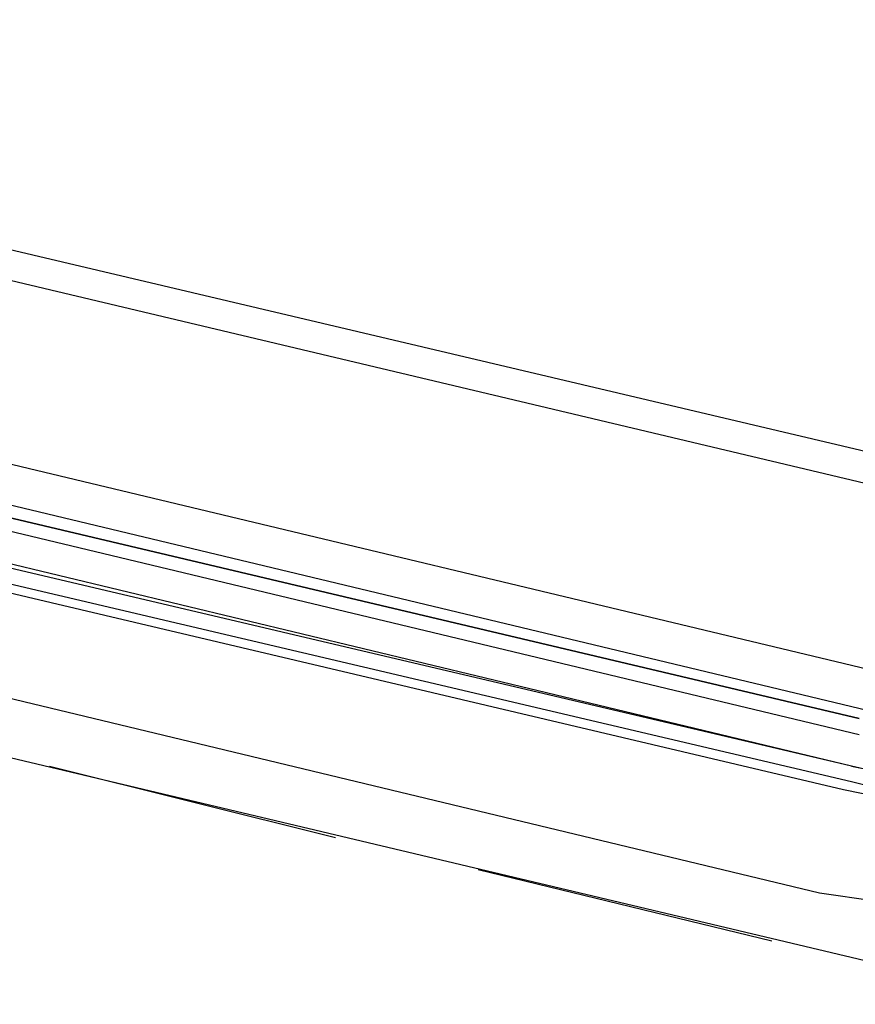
# Model space of a CAD drawing. Header units: feet. Extents: x -79 to 198, y -22 to 181.
# Tile 223 of 256: x 124.96 to 126.37, y 127.5 to 129.15. Entities that reach past the tile are written whole.
import ezdxf

# ---------------------------------------------------------------- set-up
doc = ezdxf.new("R2010")
doc.units = ezdxf.units.FT
doc.layers.add('A-LINEA', color=7, linetype='CONTINUOUS')

msp = doc.modelspace()

# ---------------------------------------------------------------- linework, layer by layer
at = {"layer": 'A-LINEA'}
for p, q in [((119.2933, 130.0978), (127.2133, 128.2311)), ((119.6267, 129.9778), (126.8667, 128.2578)), ((119.44, 129.2178), (126.6933, 127.4978)), ((123.28, 128.8044), (126.4, 128.0578)), ((126.36, 127.8978), (123.2533, 128.6444)), ((126.36, 127.8978), (123.24, 128.6311)), ((126.36, 127.8711), (123.24, 128.6044)), ((126.3467, 127.8578), (123.24, 128.5911)), ((126.3067, 127.6844), (123.2, 128.4311)), ((125.0133, 127.8978), (125.4933, 127.7778)), ((125.0133, 127.8978), (125.4933, 127.7778)), ((126.4133, 127.8578), (126.36, 127.8711)), ((126.4133, 127.8444), (126.3467, 127.8578)), ((125.7333, 127.7244), (126.2267, 127.6044)), ((125.7333, 127.7244), (126.2267, 127.6044)), ((126.4, 127.6711), (126.3067, 127.6844))]:
    msp.add_line(p, q, dxfattribs=at)
for points in [[(126.3867, 127.9911), (123.2133, 128.7511), (123.2, 128.7378), (123.2133, 128.7244), (126.3733, 127.9778), (123.2133, 128.7244), (123.2, 128.7244), (123.2, 128.7111), (126.3733, 127.9511)], [(126.5333, 127.8578), (126.36, 127.8978), (126.4267, 127.8844), (126.44, 127.8978), (126.44, 127.8978)]]:
    msp.add_lwpolyline(points, dxfattribs=at)

doc.saveas('drawing.dxf')
